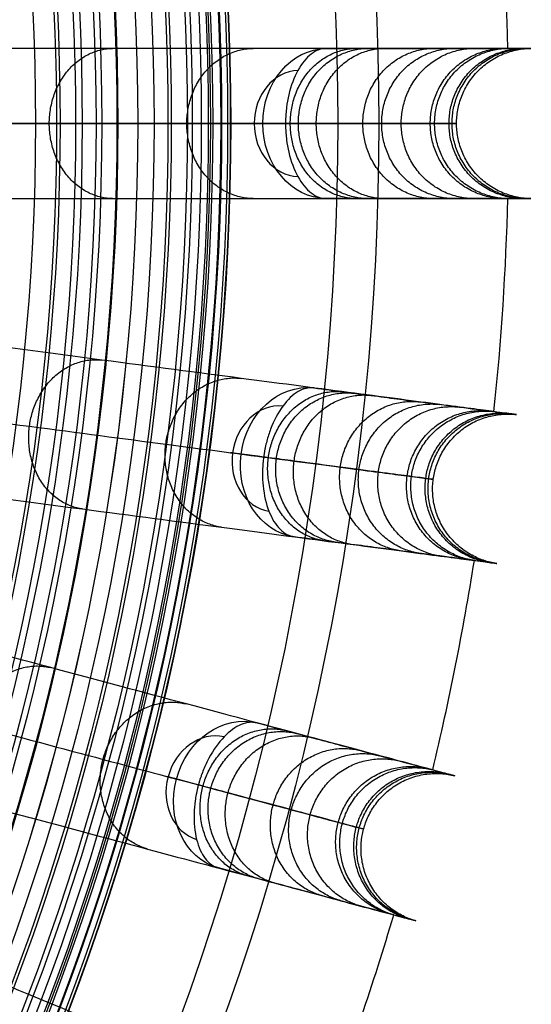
# Model space of a CAD drawing. Header units: millimetres. Extents: x -186 to 186, y -186 to 186.
# Tile 22 of 40: x 152 to 186, y -59 to 7. Entities that reach past the tile are written whole.
import ezdxf

# ---------------------------------------------------------------- set-up
doc = ezdxf.new("R2010")
doc.units = ezdxf.units.MM
doc.layers.add('Ø35', color=7, linetype='Continuous', true_color=0x7d26cd)

msp = doc.modelspace()

# ---------------------------------------------------------------- linework, layer by layer
at = {"layer": 'Ø35'}
msp.add_line((156.191, 0, 300), (159, 0, 300), dxfattribs=at)
for centre, radius in [((0, 0, 280.657), 176.344), ((0, 0, 277.846), 173.606), ((0, 0, 185.176), 166.494), ((0, 0, 178.694), 166.464), ((0, 0, 190.203), 166.286), ((0, 0, 195.126), 165.882), ((0, 0, 169.409), 165.831), ((0, 0, 199.917), 165.294), ((0, 0, 164.04), 165.137), ((0, 0, 250), 165), ((0, 0, 204.548), 164.531), ((0, 0, 157.398), 163.932), ((0, 0, 208.987), 163.606), ((0, 0, 213.207), 162.533), ((0, 0, 150.615), 162.317), ((0, 0, 216.979), 161.393), ((0, 0, 143.777), 160.306), ((0, 0, 220.096), 160.302), ((0, 0, 223.522), 158.919), ((0, 0, 136.901), 157.911), ((0, 0, 226.484), 157.532), ((0, 0, 228.238), 156.606), ((0, 0, 129.993), 155.138), ((0, 0, 231.304), 154.908), ((0, 0, 264.5), 153.5)]:
    msp.add_circle(centre, radius, dxfattribs=at)
at = {"layer": 'Ø35', "extrusion": (0, 0, -1)}
for radius in [159, 156.191]:
    msp.add_circle((0, 0, -300), radius, dxfattribs=at)
at = {"layer": 'Ø35'}
for start, end in [(1.54858, 5.95142), (354.04858, 358.45142), (346.54858, 350.95142), (339.04858, 343.45142)]:
    msp.add_arc((0, 0, 161.636), 185, start, end, dxfattribs=at)
at = {"layer": 'Ø35', "extrusion": (0.516712, -1.189e-15, -0.85616)}
msp.add_arc((0, 272.044, -116.137), 5, 270, 359.29062, dxfattribs=at)
at = {"layer": 'Ø35', "extrusion": (-0.516712, 0, 0.85616)}
for start, end in [(182.21598, 270), (270, 357.78402)]:
    msp.add_arc((0, 272.044, 119.672), 3.536, start, end, dxfattribs=at)
at = {"layer": 'Ø35', "extrusion": (0, -1, 0)}
msp.add_arc((172.904, 240), 5, 123.60538, 211.11398, dxfattribs=at)
at = {"layer": 'Ø35', "extrusion": (0.516712, 1.52646e-30, -0.85616)}
msp.add_arc((0, 272.044, -116.137), 5, 180.70938, 270, dxfattribs=at)
at = {"layer": 'Ø35', "extrusion": (0.512291, -0.067444, -0.85616)}
for start, end in [(270, 359.29062), (180.70938, 270)]:
    msp.add_arc((0, 272.044, -116.137), 5, start, end, dxfattribs=at)
at = {"layer": 'Ø35', "extrusion": (-0.512291, 0.067444, 0.85616)}
for start, end in [(182.21598, 270), (270, 357.78402)]:
    msp.add_arc((0, 272.044, 119.672), 3.536, start, end, dxfattribs=at)
at = {"layer": 'Ø35', "extrusion": (-0.130526, -0.991445, -2.01916e-16)}
msp.add_arc((172.904, 240), 5, 123.60538, 211.11398, dxfattribs=at)
at = {"layer": 'Ø35', "extrusion": (0.499105, -0.133735, -0.85616)}
for start, end in [(270, 359.29062), (180.70938, 270)]:
    msp.add_arc((0, 272.044, -116.137), 5, start, end, dxfattribs=at)
at = {"layer": 'Ø35', "extrusion": (-0.499105, 0.133735, 0.85616)}
for start, end in [(182.21598, 270), (270, 357.78402)]:
    msp.add_arc((0, 272.044, 119.672), 3.536, start, end, dxfattribs=at)
at = {"layer": 'Ø35', "extrusion": (-0.258819, -0.965926, -3.50347e-15)}
msp.add_arc((172.904, 240), 5, 123.60538, 211.11398, dxfattribs=at)
at = {"layer": 'Ø35'}
for points, knots in [([(172.851, 5, 239.968), (173.546, 5, 238.816), (174.205, 5, 237.638), (174.828, 5, 236.445), (175.479, 5, 235.2), (176.094, 5, 233.933), (176.675, 5, 232.653), (177.291, 5, 231.297), (177.871, 5, 229.921), (178.96, 5, 227.149), (179.472, 5, 225.747), (179.952, 5, 224.337), (180.977, 5, 221.326), (181.864, 5, 218.252), (182.625, 5, 215.165), (183.427, 5, 211.905), (184.095, 5, 208.598), (184.636, 5, 205.285), (185.2, 5, 201.827), (185.63, 5, 198.337), (185.929, 5, 194.845), (186.238, 5, 191.239), (186.411, 5, 187.613), (186.448, 5, 183.994), (186.485, 5, 180.289), (186.381, 5, 176.576), (186.135, 5, 172.878), (185.884, 5, 169.122), (185.485, 5, 165.37), (184.934, 5, 161.646), (184.933, 5, 161.643), (184.933, 5, 161.64), (184.932, 5, 161.636), (184.072, 5, 155.827), (182.842, 5, 150.084), (181.291, 5, 144.421), (179.703, 5, 138.621), (177.781, 5, 132.915), (175.584, 5, 127.318), (173.322, 5, 121.559), (170.765, 5, 115.909), (167.975, 5, 110.387), (165.097, 5, 104.693), (161.962, 5, 99.118), (158.629, 5, 93.678), (155.193, 5, 88.071), (151.535, 5, 82.587), (147.709, 5, 77.24), (143.776, 5, 71.742), (139.649, 5, 66.365), (135.381, 4.999, 61.124), (131.009, 4.999, 55.754), (126.469, 4.999, 50.502), (121.808, 4.999, 45.38), (117.055, 4.999, 40.156), (112.157, 4.999, 35.045), (107.155, 4.999, 30.058)], [0, 0, 0, 0, 4.040828, 4.040828, 4.040828, 8.259644, 8.259644, 8.259644, 12.731241, 12.731241, 17.203384, 17.203384, 17.203384, 26.762643, 26.762643, 26.762643, 36.850305, 36.850305, 36.850305, 47.374726, 47.374726, 47.374726, 58.243746, 58.243746, 58.243746, 69.369292, 69.369292, 69.369292, 80.671791, 80.671791, 80.671791, 80.681377, 80.681377, 80.681377, 98.298559, 98.298559, 98.298559, 116.345926, 116.345926, 116.345926, 134.921722, 134.921722, 134.921722, 154.078377, 154.078377, 154.078377, 173.820712, 173.820712, 173.820712, 194.117895, 194.117895, 194.117895, 214.910076, 214.910076, 214.910076, 236.114875, 236.114875, 236.114875, 236.114875]), ([(172.851, 5, 239.968), (172.512, 5, 240.53), (172.17, 4.87, 241.083), (171.845, 4.619, 241.596), (171.519, 4.367, 242.108), (171.217, 3.998, 242.57), (170.96, 3.533, 242.956), (170.702, 3.067, 243.344), (170.494, 2.513, 243.648), (170.351, 1.904, 243.855), (170.289, 1.636, 243.946), (170.239, 1.359, 244.017), (170.186, 0.935, 244.094), (170.172, 0.793, 244.114), (170.155, 0.578, 244.137), (170.151, 0.506, 244.144), (170.144, 0.362, 244.154), (170.141, 0.289, 244.158), (170.139, 0.217, 244.161), (170.137, 0.145, 244.163), (170.137, 0.072, 244.165), (170.137, 0, 244.165)], [0, 0, 0, 0, 1.976488, 1.976488, 1.976488, 3.954613, 3.954613, 3.954613, 5.937868, 5.937868, 5.937868, 6.806556, 6.806556, 7.240695, 7.240695, 7.457739, 7.457739, 7.674783, 7.674783, 7.674783, 7.892081, 7.892081, 7.892081, 7.892081]), ([(75.161, 0, 26.669), (79.771, 0, 31.153), (84.38, 0, 35.638), (88.99, 0, 40.122), (93.419, 0, 44.431), (99.899, 0, 50.992), (108.191, 0, 59.972), (114.33, 0, 66.944), (120.286, 0, 74.077), (125.95, 0, 81.267), (131.144, 0, 88.268), (135.964, 0, 95.191), (140.474, 0, 102.133), (144.662, 0, 109.085), (148.514, 0, 116.04), (152.019, 0, 122.987), (155.166, 0, 129.92), (157.945, 0, 136.83), (160.347, 0, 143.71), (162.362, 0, 150.55), (163.978, 0, 157.313), (165.121, 0, 163.592), (166.037, 0, 170.693), (166.515, 0, 177.75), (166.547, 0, 184.693), (166.321, 0, 190.174), (165.919, 0, 195.092), (165.332, 0, 199.877), (164.572, 0, 204.502), (163.651, 0, 208.936), (162.599, 0, 213.082), (161.483, 0, 216.784), (160.282, 0, 220.228), (159.004, 0, 223.405), (157.743, 0, 226.11), (156.926, 0, 227.659), (156.606, 0, 228.238), (156.04, 0, 229.26), (155.474, 0, 230.282), (154.908, 0, 231.304)], [0, 0, 0, 0, 4.313366, 4.313366, 4.313366, 22.851732, 31.972034, 40.979148, 50.719582, 59.846581, 68.434098, 76.870513, 85.149552, 93.265692, 101.214954, 108.995538, 116.606696, 124.051288, 131.333437, 138.461553, 145.434894, 152.185978, 157.600122, 166.908824, 173.391725, 178.423296, 183.362956, 188.190883, 192.88392, 197.419262, 201.773315, 205.714157, 209.016736, 212.711812, 215.98358, 217.9663, 217.9663, 217.9663, 221.471263, 221.471263, 221.471263, 221.471263]), ([(103.682, 0, 33.54), (108.632, 0, 38.479), (118.209, 0, 48.477), (131.613, 0, 63.99), (143.775, 0, 79.841), (154.533, 0, 95.973), (163.731, 0, 112.333), (171.21, 0, 128.864), (176.817, 0, 145.52), (179.987, 0, 160.329), (181.349, 0, 173.137), (181.649, 0, 183.863), (181.152, 0, 194.327), (179.914, 0, 204.378), (177.997, 0, 213.861), (175.465, 0, 222.618), (172.855, 0, 229.305), (170.509, 0, 234.131), (169.263, 0, 236.356), (168.623, 0, 237.416)], [0, 0, 0, 0, 21.206687, 42.000163, 62.298384, 82.041442, 101.198015, 119.773444, 137.819283, 155.44352, 166.748088, 177.876049, 188.747485, 199.274348, 209.364632, 218.926927, 227.876161, 232.097972, 236.141838, 236.141838, 236.141838, 236.141838]), ([(170.137, 0, 244.165), (170.137, -0.072, 244.165), (170.137, -0.145, 244.163), (170.139, -0.217, 244.161), (170.141, -0.289, 244.158), (170.144, -0.362, 244.154), (170.151, -0.506, 244.144), (170.155, -0.578, 244.137), (170.172, -0.793, 244.114), (170.186, -0.935, 244.094), (170.239, -1.359, 244.017), (170.289, -1.636, 243.946), (170.351, -1.904, 243.855), (170.494, -2.513, 243.648), (170.702, -3.067, 243.344), (170.96, -3.533, 242.956), (171.217, -3.998, 242.57), (171.519, -4.367, 242.108), (171.845, -4.619, 241.596), (172.17, -4.87, 241.083), (172.512, -5, 240.53), (172.851, -5, 239.968)], [0, 0, 0, 0, 0.217298, 0.217298, 0.217298, 0.434342, 0.434342, 0.651386, 0.651386, 1.085525, 1.085525, 1.954213, 1.954213, 1.954213, 3.937468, 3.937468, 3.937468, 5.915593, 5.915593, 5.915593, 7.892081, 7.892081, 7.892081, 7.892081]), ([(107.155, -4.999, 30.058), (112.157, -4.999, 35.045), (117.055, -4.999, 40.156), (121.808, -4.999, 45.38), (126.469, -4.999, 50.502), (131.009, -4.999, 55.754), (135.381, -4.999, 61.124), (139.649, -5, 66.365), (143.776, -5, 71.742), (147.709, -5, 77.24), (151.535, -5, 82.587), (155.193, -5, 88.071), (158.629, -5, 93.678), (161.962, -5, 99.118), (165.097, -5, 104.693), (167.975, -5, 110.387), (170.765, -5, 115.909), (173.322, -5, 121.559), (175.584, -5, 127.318), (177.781, -5, 132.915), (179.703, -5, 138.621), (181.291, -5, 144.421), (182.842, -5, 150.084), (184.072, -5, 155.827), (184.932, -5, 161.636), (184.933, -5, 161.64), (184.933, -5, 161.643), (184.934, -5, 161.646), (185.485, -5, 165.37), (185.884, -5, 169.122), (186.135, -5, 172.878), (186.381, -5, 176.576), (186.485, -5, 180.289), (186.448, -5, 183.994), (186.411, -5, 187.613), (186.238, -5, 191.239), (185.929, -5, 194.845), (185.63, -5, 198.337), (185.2, -5, 201.827), (184.636, -5, 205.285), (184.095, -5, 208.598), (183.427, -5, 211.905), (182.625, -5, 215.165), (181.864, -5, 218.252), (180.977, -5, 221.326), (179.952, -5, 224.337), (179.472, -5, 225.747), (178.96, -5, 227.149), (177.871, -5, 229.921), (177.291, -5, 231.297), (176.675, -5, 232.653), (176.094, -5, 233.933), (175.479, -5, 235.2), (174.828, -5, 236.445), (174.205, -5, 237.638), (173.546, -5, 238.816), (172.851, -5, 239.968)], [0, 0, 0, 0, 21.204799, 21.204799, 21.204799, 41.99698, 41.99698, 41.99698, 62.294163, 62.294163, 62.294163, 82.036498, 82.036498, 82.036498, 101.193153, 101.193153, 101.193153, 119.768949, 119.768949, 119.768949, 137.816316, 137.816316, 137.816316, 155.433498, 155.433498, 155.433498, 155.443084, 155.443084, 155.443084, 166.745582, 166.745582, 166.745582, 177.871129, 177.871129, 177.871129, 188.740149, 188.740149, 188.740149, 199.26457, 199.26457, 199.26457, 209.352232, 209.352232, 209.352232, 218.911491, 218.911491, 218.911491, 223.383634, 223.383634, 227.855231, 227.855231, 227.855231, 232.074047, 232.074047, 232.074047, 236.114875, 236.114875, 236.114875, 236.114875]), ([(172.025, -17.605, 239.968), (172.714, -17.695, 238.816), (173.367, -17.781, 237.638), (173.985, -17.863, 236.445), (174.63, -17.948, 235.2), (175.24, -18.028, 233.933), (175.816, -18.104, 232.653), (176.427, -18.184, 231.297), (177.001, -18.26, 229.921), (178.082, -18.402, 227.149), (178.589, -18.469, 225.747), (179.065, -18.532, 224.337), (180.081, -18.665, 221.326), (180.961, -18.781, 218.252), (181.715, -18.88, 215.165), (182.511, -18.985, 211.905), (183.173, -19.072, 208.598), (183.709, -19.143, 205.285), (184.268, -19.217, 201.827), (184.694, -19.273, 198.337), (184.991, -19.312, 194.845), (185.298, -19.352, 191.239), (185.468, -19.375, 187.613), (185.505, -19.38, 183.994), (185.542, -19.384, 180.289), (185.439, -19.371, 176.576), (185.195, -19.339, 172.878), (184.946, -19.306, 169.122), (184.551, -19.254, 165.37), (184.004, -19.182, 161.646), (184.004, -19.182, 161.643), (184.003, -19.182, 161.64), (184.003, -19.182, 161.636), (183.15, -19.069, 155.827), (181.93, -18.909, 150.084), (180.393, -18.706, 144.421), (178.818, -18.499, 138.621), (176.913, -18.248, 132.915), (174.734, -17.961, 127.318), (172.492, -17.666, 121.559), (169.957, -17.333, 115.909), (167.19, -16.968, 110.387), (164.337, -16.593, 104.693), (161.229, -16.183, 99.118), (157.924, -15.748, 93.678), (154.518, -15.3, 88.071), (150.891, -14.823, 82.587), (147.098, -14.323, 77.24), (143.199, -13.81, 71.742), (139.107, -13.271, 66.365), (134.876, -12.714, 61.124), (130.54, -12.143, 55.754), (126.039, -11.551, 50.502), (121.419, -10.943, 45.38), (116.706, -10.322, 40.156), (111.85, -9.683, 35.045), (106.891, -9.03, 30.058)], [0, 0, 0, 0, 4.040828, 4.040828, 4.040828, 8.259644, 8.259644, 8.259644, 12.731241, 12.731241, 17.203384, 17.203384, 17.203384, 26.762643, 26.762643, 26.762643, 36.850305, 36.850305, 36.850305, 47.374726, 47.374726, 47.374726, 58.243746, 58.243746, 58.243746, 69.369292, 69.369292, 69.369292, 80.671791, 80.671791, 80.671791, 80.681377, 80.681377, 80.681377, 98.298559, 98.298559, 98.298559, 116.345926, 116.345926, 116.345926, 134.921722, 134.921722, 134.921722, 154.078377, 154.078377, 154.078377, 173.820712, 173.820712, 173.820712, 194.117895, 194.117895, 194.117895, 214.910076, 214.910076, 214.910076, 236.114875, 236.114875, 236.114875, 236.114875]), ([(102.795, -13.533, 33.54), (107.703, -14.179, 38.479), (117.198, -15.429, 48.477), (130.487, -17.179, 63.99), (142.545, -18.766, 79.841), (153.211, -20.171, 95.973), (162.33, -21.371, 112.333), (169.745, -22.347, 128.864), (175.304, -23.079, 145.52), (178.448, -23.493, 160.329), (179.797, -23.671, 173.137), (180.095, -23.71, 183.863), (179.602, -23.645, 194.327), (178.375, -23.484, 204.378), (176.474, -23.233, 213.861), (173.964, -22.903, 222.618), (171.376, -22.562, 229.305), (169.05, -22.256, 234.131), (167.815, -22.093, 236.356), (167.181, -22.01, 237.416)], [0, 0, 0, 0, 21.206687, 42.000163, 62.298384, 82.041442, 101.198015, 119.773444, 137.819283, 155.44352, 166.748088, 177.876049, 188.747485, 199.274348, 209.364632, 218.926927, 227.876161, 232.097972, 236.141838, 236.141838, 236.141838, 236.141838]), ([(172.025, -17.605, 239.968), (171.689, -17.56, 240.53), (171.332, -17.644, 241.083), (170.977, -17.851, 241.596), (170.622, -18.058, 242.108), (170.275, -18.385, 242.57), (169.959, -18.812, 242.956), (169.642, -19.241, 243.344), (169.363, -19.762, 243.648), (169.142, -20.348, 243.855), (169.045, -20.605, 243.946), (168.96, -20.873, 244.017), (168.852, -21.286, 244.094), (168.819, -21.426, 244.114), (168.775, -21.637, 244.137), (168.761, -21.708, 244.144), (168.735, -21.85, 244.154), (168.723, -21.921, 244.158), (168.712, -21.992, 244.161), (168.701, -22.064, 244.163), (168.69, -22.135, 244.165), (168.681, -22.207, 244.165)], [0, 0, 0, 0, 1.976488, 1.976488, 1.976488, 3.954613, 3.954613, 3.954613, 5.937868, 5.937868, 5.937868, 6.806556, 6.806556, 7.240695, 7.240695, 7.457739, 7.457739, 7.674783, 7.674783, 7.674783, 7.892081, 7.892081, 7.892081, 7.892081]), ([(105.586, -18.943, 30.058), (110.545, -19.596, 35.045), (115.401, -20.235, 40.156), (120.114, -20.856, 45.38), (124.734, -21.464, 50.502), (129.235, -22.057, 55.754), (133.57, -22.628, 61.124), (137.802, -23.185, 66.365), (141.893, -23.723, 71.742), (145.793, -24.237, 77.24), (149.586, -24.736, 82.587), (153.213, -25.214, 88.071), (156.619, -25.662, 93.678), (159.923, -26.097, 99.118), (163.032, -26.506, 104.693), (165.885, -26.882, 110.387), (168.652, -27.246, 115.909), (171.186, -27.58, 121.559), (173.429, -27.875, 127.318), (175.608, -28.162, 132.915), (177.513, -28.413, 138.621), (179.088, -28.62, 144.421), (180.625, -28.822, 150.084), (181.845, -28.983, 155.827), (182.698, -29.095, 161.636), (182.698, -29.095, 161.64), (182.699, -29.095, 161.643), (182.699, -29.095, 161.646), (183.246, -29.167, 165.37), (183.641, -29.219, 169.122), (183.89, -29.252, 172.878), (184.134, -29.284, 176.576), (184.237, -29.298, 180.289), (184.2, -29.293, 183.994), (184.163, -29.288, 187.613), (183.993, -29.266, 191.239), (183.686, -29.225, 194.845), (183.389, -29.186, 198.337), (182.963, -29.13, 201.827), (182.404, -29.057, 205.285), (181.868, -28.986, 208.598), (181.205, -28.899, 211.905), (180.41, -28.794, 215.165), (179.656, -28.695, 218.252), (178.776, -28.579, 221.326), (177.76, -28.445, 224.337), (177.284, -28.383, 225.747), (176.777, -28.316, 227.149), (175.696, -28.174, 229.921), (175.122, -28.098, 231.297), (174.511, -28.018, 232.653), (173.935, -27.942, 233.933), (173.325, -27.861, 235.2), (172.68, -27.776, 236.445), (172.062, -27.695, 237.638), (171.409, -27.609, 238.816), (170.72, -27.518, 239.968)], [0, 0, 0, 0, 21.204799, 21.204799, 21.204799, 41.99698, 41.99698, 41.99698, 62.294163, 62.294163, 62.294163, 82.036498, 82.036498, 82.036498, 101.193153, 101.193153, 101.193153, 119.768949, 119.768949, 119.768949, 137.816316, 137.816316, 137.816316, 155.433498, 155.433498, 155.433498, 155.443084, 155.443084, 155.443084, 166.745582, 166.745582, 166.745582, 177.871129, 177.871129, 177.871129, 188.740149, 188.740149, 188.740149, 199.26457, 199.26457, 199.26457, 209.352232, 209.352232, 209.352232, 218.911491, 218.911491, 218.911491, 223.383634, 223.383634, 227.855231, 227.855231, 227.855231, 232.074047, 232.074047, 232.074047, 236.114875, 236.114875, 236.114875, 236.114875]), ([(168.681, -22.207, 244.165), (168.672, -22.279, 244.165), (168.663, -22.351, 244.163), (168.655, -22.423, 244.161), (168.648, -22.495, 244.158), (168.641, -22.567, 244.154), (168.629, -22.711, 244.144), (168.624, -22.782, 244.137), (168.612, -22.998, 244.114), (168.608, -23.141, 244.094), (168.605, -23.568, 244.017), (168.618, -23.849, 243.946), (168.645, -24.123, 243.855), (168.707, -24.745, 243.648), (168.841, -25.322, 243.344), (169.036, -25.817, 242.956), (169.231, -26.312, 242.57), (169.482, -26.717, 242.108), (169.772, -27.009, 241.596), (170.061, -27.301, 241.083), (170.383, -27.474, 240.53), (170.72, -27.518, 239.968)], [0, 0, 0, 0, 0.217298, 0.217298, 0.217298, 0.434342, 0.434342, 0.651386, 0.651386, 1.085525, 1.085525, 1.954213, 1.954213, 1.954213, 3.937468, 3.937468, 3.937468, 5.915593, 5.915593, 5.915593, 7.892081, 7.892081, 7.892081, 7.892081]), ([(168.255, -39.908, 239.968), (168.926, -40.088, 238.816), (169.563, -40.258, 237.638), (170.165, -40.42, 236.445), (170.793, -40.588, 235.2), (171.388, -40.747, 233.933), (171.949, -40.898, 232.653), (172.544, -41.057, 231.297), (173.104, -41.207, 229.921), (174.156, -41.489, 227.149), (174.651, -41.622, 225.747), (175.114, -41.746, 224.337), (176.104, -42.011, 221.326), (176.961, -42.241, 218.252), (177.696, -42.438, 215.165), (178.471, -42.645, 211.905), (179.116, -42.818, 208.598), (179.639, -42.958, 205.285), (180.184, -43.104, 201.827), (180.598, -43.215, 198.337), (180.888, -43.293, 194.845), (181.186, -43.373, 191.239), (181.353, -43.417, 187.613), (181.388, -43.427, 183.994), (181.425, -43.437, 180.289), (181.325, -43.41, 176.576), (181.086, -43.346, 172.878), (180.844, -43.281, 169.122), (180.459, -43.178, 165.37), (179.926, -43.035, 161.646), (179.926, -43.035, 161.643), (179.925, -43.035, 161.64), (179.925, -43.035, 161.636), (179.094, -42.812, 155.827), (177.906, -42.494, 150.084), (176.408, -42.092, 144.421), (174.874, -41.681, 138.621), (173.017, -41.184, 132.915), (170.895, -40.615, 127.318), (168.71, -40.03, 121.559), (166.241, -39.368, 115.909), (163.545, -38.646, 110.387), (160.765, -37.901, 104.693), (157.737, -37.09, 99.118), (154.517, -36.227, 93.678), (151.199, -35.338, 88.071), (147.665, -34.391, 82.587), (143.97, -33.401, 77.24), (140.171, -32.383, 71.742), (136.185, -31.315, 66.365), (132.062, -30.21, 61.124), (127.839, -29.078, 55.754), (123.453, -27.903, 50.502), (118.952, -26.697, 45.38), (114.361, -25.467, 40.156), (109.629, -24.199, 35.045), (104.798, -22.905, 30.058)], [0, 0, 0, 0, 4.040828, 4.040828, 4.040828, 8.259644, 8.259644, 8.259644, 12.731241, 12.731241, 17.203384, 17.203384, 17.203384, 26.762643, 26.762643, 26.762643, 36.850305, 36.850305, 36.850305, 47.374726, 47.374726, 47.374726, 58.243746, 58.243746, 58.243746, 69.369292, 69.369292, 69.369292, 80.671791, 80.671791, 80.671791, 80.681377, 80.681377, 80.681377, 98.298559, 98.298559, 98.298559, 116.345926, 116.345926, 116.345926, 134.921722, 134.921722, 134.921722, 154.078377, 154.078377, 154.078377, 173.820712, 173.820712, 173.820712, 194.117895, 194.117895, 194.117895, 214.910076, 214.910076, 214.910076, 236.114875, 236.114875, 236.114875, 236.114875]), ([(100.149, -26.835, 33.54), (104.93, -28.116, 38.479), (114.181, -30.595, 48.477), (127.128, -34.064, 63.99), (138.876, -37.212, 79.841), (149.268, -39.996, 95.973), (158.152, -42.377, 112.333), (165.376, -44.312, 128.864), (170.792, -45.764, 145.52), (173.854, -46.584, 160.329), (175.169, -46.937, 173.137), (175.46, -47.014, 183.863), (174.979, -46.886, 194.327), (173.784, -46.565, 204.378), (171.932, -46.069, 213.861), (169.486, -45.414, 222.618), (166.965, -44.738, 229.305), (164.699, -44.131, 234.131), (163.496, -43.809, 236.356), (162.877, -43.643, 237.416)], [0, 0, 0, 0, 21.206687, 42.000163, 62.298384, 82.041442, 101.198015, 119.773444, 137.819283, 155.44352, 166.748088, 177.876049, 188.747485, 199.274348, 209.364632, 218.926927, 227.876161, 232.097972, 236.141838, 236.141838, 236.141838, 236.141838]), ([(102.21, -32.563, 30.058), (107.041, -33.857, 35.045), (111.773, -35.125, 40.156), (116.364, -36.355, 45.38), (120.865, -37.562, 50.502), (125.251, -38.737, 55.754), (129.474, -39.868, 61.124), (133.597, -40.973, 66.365), (137.583, -42.041, 71.742), (141.382, -43.059, 77.24), (145.077, -44.049, 82.587), (148.611, -44.996, 88.071), (151.929, -45.885, 93.678), (155.149, -46.748, 99.118), (158.177, -47.559, 104.693), (160.957, -48.304, 110.387), (163.653, -49.027, 115.909), (166.122, -49.688, 121.559), (168.307, -50.274, 127.318), (170.43, -50.842, 132.915), (172.286, -51.34, 138.621), (173.82, -51.751, 144.421), (175.318, -52.152, 150.084), (176.506, -52.471, 155.827), (177.337, -52.693, 161.636), (177.337, -52.693, 161.64), (177.338, -52.693, 161.643), (177.338, -52.694, 161.646), (177.871, -52.836, 165.37), (178.256, -52.939, 169.122), (178.498, -53.004, 172.878), (178.737, -53.068, 176.576), (178.837, -53.095, 180.289), (178.8, -53.085, 183.994), (178.765, -53.076, 187.613), (178.599, -53.031, 191.239), (178.3, -52.951, 194.845), (178.01, -52.874, 198.337), (177.596, -52.763, 201.827), (177.051, -52.616, 205.285), (176.528, -52.477, 208.598), (175.883, -52.304, 211.905), (175.108, -52.096, 215.165), (174.373, -51.899, 218.252), (173.516, -51.669, 221.326), (172.526, -51.404, 224.337), (172.063, -51.28, 225.747), (171.568, -51.148, 227.149), (170.516, -50.866, 229.921), (169.956, -50.715, 231.297), (169.361, -50.556, 232.653), (168.8, -50.406, 233.933), (168.205, -50.246, 235.2), (167.577, -50.078, 236.445), (166.975, -49.917, 237.638), (166.338, -49.746, 238.816), (165.667, -49.566, 239.968)], [0, 0, 0, 0, 21.204799, 21.204799, 21.204799, 41.99698, 41.99698, 41.99698, 62.294163, 62.294163, 62.294163, 82.036498, 82.036498, 82.036498, 101.193153, 101.193153, 101.193153, 119.768949, 119.768949, 119.768949, 137.816316, 137.816316, 137.816316, 155.433498, 155.433498, 155.433498, 155.443084, 155.443084, 155.443084, 166.745582, 166.745582, 166.745582, 177.871129, 177.871129, 177.871129, 188.740149, 188.740149, 188.740149, 199.26457, 199.26457, 199.26457, 209.352232, 209.352232, 209.352232, 218.911491, 218.911491, 218.911491, 223.383634, 223.383634, 227.855231, 227.855231, 227.855231, 232.074047, 232.074047, 232.074047, 236.114875, 236.114875, 236.114875, 236.114875]), ([(161.607, -61.528, 239.968), (162.249, -61.794, 238.816), (162.857, -62.046, 237.638), (163.433, -62.285, 236.445), (164.034, -62.534, 235.2), (164.603, -62.769, 233.933), (165.14, -62.992, 232.653), (165.709, -63.227, 231.297), (166.244, -63.449, 229.921), (167.251, -63.866, 227.149), (167.724, -64.062, 225.747), (168.167, -64.246, 224.337), (169.114, -64.638, 221.326), (169.934, -64.977, 218.252), (170.636, -65.268, 215.165), (171.378, -65.576, 211.905), (171.995, -65.831, 208.598), (172.495, -66.038, 205.285), (173.016, -66.254, 201.827), (173.413, -66.418, 198.337), (173.689, -66.533, 194.845), (173.975, -66.651, 191.239), (174.134, -66.717, 187.613), (174.168, -66.731, 183.994), (174.203, -66.746, 180.289), (174.107, -66.706, 176.576), (173.879, -66.612, 172.878), (173.648, -66.516, 169.122), (173.279, -66.363, 165.37), (172.77, -66.152, 161.646), (172.769, -66.152, 161.643), (172.769, -66.152, 161.64), (172.769, -66.152, 161.636), (171.974, -65.822, 155.827), (170.837, -65.352, 150.084), (169.405, -64.758, 144.421), (167.937, -64.15, 138.621), (166.162, -63.415, 132.915), (164.131, -62.574, 127.318), (162.042, -61.708, 121.559), (159.68, -60.73, 115.909), (157.102, -59.662, 110.387), (154.443, -58.561, 104.693), (151.546, -57.361, 99.118), (148.467, -56.086, 93.678), (145.293, -54.771, 88.071), (141.913, -53.371, 82.587), (138.379, -51.907, 77.24), (134.745, -50.402, 71.742), (130.932, -48.823, 66.365), (126.989, -47.189, 61.124), (122.949, -45.516, 55.754), (118.755, -43.779, 50.502), (114.449, -41.995, 45.38), (110.058, -40.176, 40.156), (105.532, -38.302, 35.045), (100.912, -36.388, 30.058)], [0, 0, 0, 0, 4.040828, 4.040828, 4.040828, 8.259644, 8.259644, 8.259644, 12.731241, 12.731241, 17.203384, 17.203384, 17.203384, 26.762643, 26.762643, 26.762643, 36.850305, 36.850305, 36.850305, 47.374726, 47.374726, 47.374726, 58.243746, 58.243746, 58.243746, 69.369292, 69.369292, 69.369292, 80.671791, 80.671791, 80.671791, 80.681377, 80.681377, 80.681377, 98.298559, 98.298559, 98.298559, 116.345926, 116.345926, 116.345926, 134.921722, 134.921722, 134.921722, 154.078377, 154.078377, 154.078377, 173.820712, 173.820712, 173.820712, 194.117895, 194.117895, 194.117895, 214.910076, 214.910076, 214.910076, 236.114875, 236.114875, 236.114875, 236.114875]), ([(95.789, -39.677, 33.54), (100.363, -41.572, 38.479), (109.211, -45.237, 48.477), (121.594, -50.366, 63.99), (132.83, -55.02, 79.841), (142.77, -59.137, 95.973), (151.267, -62.657, 112.333), (158.177, -65.519, 128.864), (163.357, -67.665, 145.52), (166.287, -68.878, 160.329), (167.544, -69.399, 173.137), (167.822, -69.514, 183.863), (167.363, -69.324, 194.327), (166.219, -68.85, 204.378), (164.448, -68.117, 213.861), (162.109, -67.148, 222.618), (159.697, -66.149, 229.305), (157.53, -65.251, 234.131), (156.379, -64.774, 236.356), (155.788, -64.529, 237.416)], [0, 0, 0, 0, 21.206687, 42.000163, 62.298384, 82.041442, 101.198015, 119.773444, 137.819283, 155.44352, 166.748088, 177.876049, 188.747485, 199.274348, 209.364632, 218.926927, 227.876161, 232.097972, 236.141838, 236.141838, 236.141838, 236.141838]), ([(168.255, -39.908, 239.968), (167.928, -39.82, 240.53), (167.564, -39.857, 241.083), (167.184, -40.015, 241.596), (166.805, -40.174, 242.108), (166.418, -40.453, 242.57), (166.049, -40.835, 242.956), (165.679, -41.219, 243.344), (165.335, -41.7, 243.648), (165.039, -42.251, 243.855), (164.91, -42.494, 243.946), (164.79, -42.748, 244.017), (164.629, -43.144, 244.094), (164.578, -43.278, 244.114), (164.507, -43.481, 244.137), (164.484, -43.55, 244.144), (164.44, -43.687, 244.154), (164.419, -43.756, 244.158), (164.398, -43.825, 244.161), (164.378, -43.895, 244.163), (164.358, -43.965, 244.165), (164.339, -44.035, 244.165)], [0, 0, 0, 0, 1.976488, 1.976488, 1.976488, 3.954613, 3.954613, 3.954613, 5.937868, 5.937868, 5.937868, 6.806556, 6.806556, 7.240695, 7.240695, 7.457739, 7.457739, 7.674783, 7.674783, 7.674783, 7.892081, 7.892081, 7.892081, 7.892081]), ([(164.339, -44.035, 244.165), (164.321, -44.105, 244.165), (164.303, -44.175, 244.163), (164.286, -44.245, 244.161), (164.269, -44.315, 244.158), (164.253, -44.386, 244.154), (164.222, -44.527, 244.144), (164.208, -44.597, 244.137), (164.168, -44.809, 244.114), (164.145, -44.951, 244.094), (164.087, -45.374, 244.017), (164.063, -45.654, 243.946), (164.054, -45.929, 243.855), (164.034, -46.554, 243.648), (164.092, -47.143, 243.344), (164.22, -47.66, 242.956), (164.349, -48.176, 242.57), (164.545, -48.611, 242.108), (164.794, -48.938, 241.596), (165.043, -49.265, 241.083), (165.34, -49.479, 240.53), (165.667, -49.566, 239.968)], [0, 0, 0, 0, 0.217298, 0.217298, 0.217298, 0.434342, 0.434342, 0.651386, 0.651386, 1.085525, 1.085525, 1.954213, 1.954213, 1.954213, 3.937468, 3.937468, 3.937468, 5.915593, 5.915593, 5.915593, 7.892081, 7.892081, 7.892081, 7.892081]), ([(97.085, -45.625, 30.058), (101.706, -47.539, 35.045), (106.232, -49.414, 40.156), (110.623, -51.233, 45.38), (114.929, -53.016, 50.502), (119.123, -54.754, 55.754), (123.163, -56.427, 61.124), (127.106, -58.06, 66.365), (130.919, -59.64, 71.742), (134.552, -61.145, 77.24), (138.087, -62.609, 82.587), (141.467, -64.009, 88.071), (144.64, -65.323, 93.678), (147.72, -66.599, 99.118), (150.616, -67.799, 104.693), (153.275, -68.9, 110.387), (155.853, -69.968, 115.909), (158.215, -70.946, 121.559), (160.305, -71.812, 127.318), (162.335, -72.653, 132.915), (164.111, -73.388, 138.621), (165.578, -73.996, 144.421), (167.011, -74.59, 150.084), (168.147, -75.06, 155.827), (168.942, -75.39, 161.636), (168.942, -75.39, 161.64), (168.943, -75.39, 161.643), (168.943, -75.39, 161.646), (169.453, -75.601, 165.37), (169.821, -75.754, 169.122), (170.053, -75.85, 172.878), (170.281, -75.944, 176.576), (170.377, -75.984, 180.289), (170.342, -75.969, 183.994), (170.308, -75.955, 187.613), (170.149, -75.889, 191.239), (169.863, -75.771, 194.845), (169.586, -75.656, 198.337), (169.189, -75.492, 201.827), (168.668, -75.276, 205.285), (168.169, -75.069, 208.598), (167.551, -74.814, 211.905), (166.81, -74.506, 215.165), (166.108, -74.215, 218.252), (165.287, -73.876, 221.326), (164.341, -73.484, 224.337), (163.897, -73.3, 225.747), (163.424, -73.104, 227.149), (162.418, -72.687, 229.921), (161.882, -72.465, 231.297), (161.313, -72.23, 232.653), (160.777, -72.007, 233.933), (160.208, -71.772, 235.2), (159.607, -71.523, 236.445), (159.031, -71.284, 237.638), (158.422, -71.032, 238.816), (157.78, -70.766, 239.968)], [0, 0, 0, 0, 21.204799, 21.204799, 21.204799, 41.99698, 41.99698, 41.99698, 62.294163, 62.294163, 62.294163, 82.036498, 82.036498, 82.036498, 101.193153, 101.193153, 101.193153, 119.768949, 119.768949, 119.768949, 137.816316, 137.816316, 137.816316, 155.433498, 155.433498, 155.433498, 155.443084, 155.443084, 155.443084, 166.745582, 166.745582, 166.745582, 177.871129, 177.871129, 177.871129, 188.740149, 188.740149, 188.740149, 199.26457, 199.26457, 199.26457, 209.352232, 209.352232, 209.352232, 218.911491, 218.911491, 218.911491, 223.383634, 223.383634, 227.855231, 227.855231, 227.855231, 232.074047, 232.074047, 232.074047, 236.114875, 236.114875, 236.114875, 236.114875]), ([(152.193, -82.096, 239.968), (152.795, -82.443, 238.816), (153.365, -82.772, 237.638), (153.905, -83.084, 236.445), (154.469, -83.41, 235.2), (155.002, -83.717, 233.933), (155.505, -84.008, 232.653), (156.038, -84.316, 231.297), (156.54, -84.606, 229.921), (157.484, -85.15, 227.149), (157.927, -85.406, 225.747), (158.343, -85.646, 224.337), (159.23, -86.159, 221.326), (159.999, -86.602, 218.252), (160.657, -86.983, 215.165), (161.352, -87.384, 211.905), (161.931, -87.718, 208.598), (162.399, -87.988, 205.285), (162.888, -88.27, 201.827), (163.26, -88.485, 198.337), (163.519, -88.635, 194.845), (163.787, -88.789, 191.239), (163.936, -88.876, 187.613), (163.968, -88.894, 183.994), (164.001, -88.913, 180.289), (163.911, -88.861, 176.576), (163.697, -88.738, 172.878), (163.48, -88.612, 169.122), (163.134, -88.413, 165.37), (162.657, -88.137, 161.646), (162.657, -88.137, 161.643), (162.656, -88.137, 161.64), (162.656, -88.136, 161.636), (161.911, -87.706, 155.827), (160.846, -87.091, 150.084), (159.503, -86.316, 144.421), (158.127, -85.522, 138.621), (156.463, -84.561, 132.915), (154.56, -83.462, 127.318), (152.601, -82.331, 121.559), (150.387, -81.053, 115.909), (147.97, -79.658, 110.387), (145.478, -78.219, 104.693), (142.763, -76.651, 99.118), (139.876, -74.985, 93.678), (136.901, -73.267, 88.071), (133.733, -71.438, 82.587), (130.42, -69.525, 77.24), (127.013, -67.558, 71.742), (123.44, -65.495, 66.365), (119.743, -63.361, 61.124), (115.957, -61.175, 55.754), (112.025, -58.905, 50.502), (107.989, -56.575, 45.38), (103.872, -54.198, 40.156), (99.63, -51.749, 35.045), (95.299, -49.248, 30.058)], [0, 0, 0, 0, 4.040828, 4.040828, 4.040828, 8.259644, 8.259644, 8.259644, 12.731241, 12.731241, 17.203384, 17.203384, 17.203384, 26.762643, 26.762643, 26.762643, 36.850305, 36.850305, 36.850305, 47.374726, 47.374726, 47.374726, 58.243746, 58.243746, 58.243746, 69.369292, 69.369292, 69.369292, 80.671791, 80.671791, 80.671791, 80.681377, 80.681377, 80.681377, 98.298559, 98.298559, 98.298559, 116.345926, 116.345926, 116.345926, 134.921722, 134.921722, 134.921722, 154.078377, 154.078377, 154.078377, 173.820712, 173.820712, 173.820712, 194.117895, 194.117895, 194.117895, 214.910076, 214.910076, 214.910076, 236.114875, 236.114875, 236.114875, 236.114875]), ([(89.791, -51.841, 33.54), (94.078, -54.316, 38.479), (102.372, -59.104, 48.477), (113.98, -65.806, 63.99), (124.512, -71.887, 79.841), (133.83, -77.267, 95.973), (141.795, -81.865, 112.333), (148.272, -85.605, 128.864), (153.128, -88.408, 145.52), (155.874, -89.994, 160.329), (157.053, -90.674, 173.137), (157.313, -90.825, 183.863), (156.882, -90.576, 194.327), (155.81, -89.957, 204.378), (154.15, -88.999, 213.861), (151.957, -87.733, 222.618), (149.696, -86.427, 229.305), (147.665, -85.254, 234.131), (146.586, -84.632, 236.356), (146.032, -84.312, 237.416)], [0, 0, 0, 0, 21.206687, 42.000163, 62.298384, 82.041442, 101.198015, 119.773444, 137.819283, 155.44352, 166.748088, 177.876049, 188.747485, 199.274348, 209.364632, 218.926927, 227.876161, 232.097972, 236.141838, 236.141838, 236.141838, 236.141838]), ([(90.299, -57.907, 30.058), (94.631, -60.408, 35.045), (98.873, -62.857, 40.156), (102.989, -65.234, 45.38), (107.025, -67.564, 50.502), (110.957, -69.834, 55.754), (114.744, -72.02, 61.124), (118.44, -74.154, 66.365), (122.014, -76.218, 71.742), (125.42, -78.184, 77.24), (128.733, -80.097, 82.587), (131.902, -81.926, 88.071), (134.877, -83.644, 93.678), (137.763, -85.311, 99.118), (140.478, -86.878, 104.693), (142.971, -88.317, 110.387), (145.387, -89.712, 115.909), (147.601, -90.991, 121.559), (149.56, -92.122, 127.318), (151.463, -93.22, 132.915), (153.128, -94.181, 138.621), (154.503, -94.975, 144.421), (155.846, -95.751, 150.084), (156.912, -96.366, 155.827), (157.656, -96.796, 161.636), (157.657, -96.796, 161.64), (157.657, -96.796, 161.643), (157.658, -96.797, 161.646), (158.135, -97.072, 165.37), (158.48, -97.272, 169.122), (158.698, -97.397, 172.878), (158.911, -97.52, 176.576), (159.001, -97.572, 180.289), (158.969, -97.553, 183.994), (158.937, -97.535, 187.613), (158.787, -97.449, 191.239), (158.52, -97.294, 194.845), (158.26, -97.145, 198.337), (157.888, -96.93, 201.827), (157.4, -96.648, 205.285), (156.931, -96.377, 208.598), (156.353, -96.043, 211.905), (155.658, -95.642, 215.165), (154.999, -95.262, 218.252), (154.23, -94.818, 221.326), (153.343, -94.306, 224.337), (152.928, -94.066, 225.747), (152.484, -93.81, 227.149), (151.541, -93.265, 229.921), (151.039, -92.975, 231.297), (150.505, -92.667, 232.653), (150.002, -92.377, 233.933), (149.469, -92.069, 235.2), (148.906, -91.744, 236.445), (148.366, -91.432, 237.638), (147.795, -91.103, 238.816), (147.194, -90.755, 239.968)], [0, 0, 0, 0, 21.204799, 21.204799, 21.204799, 41.99698, 41.99698, 41.99698, 62.294163, 62.294163, 62.294163, 82.036498, 82.036498, 82.036498, 101.193153, 101.193153, 101.193153, 119.768949, 119.768949, 119.768949, 137.816316, 137.816316, 137.816316, 155.433498, 155.433498, 155.433498, 155.443084, 155.443084, 155.443084, 166.745582, 166.745582, 166.745582, 177.871129, 177.871129, 177.871129, 188.740149, 188.740149, 188.740149, 199.26457, 199.26457, 199.26457, 209.352232, 209.352232, 209.352232, 218.911491, 218.911491, 218.911491, 223.383634, 223.383634, 227.855231, 227.855231, 227.855231, 232.074047, 232.074047, 232.074047, 236.114875, 236.114875, 236.114875, 236.114875])]:
    msp.add_open_spline(points, degree=3, knots=knots, dxfattribs=at)
for points, weights, degree, knots in [([(158.629, -5, 93.678), (154.422, -4.933, 96.254), (154.422, 0, 96.254), (154.422, 4.933, 96.254), (158.629, 5, 93.678)], [0.994503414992, 0.709881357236, 1, 0.709881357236, 0.994503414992], 2, [7.928382, 7.928382, 7.928382, 15.707963, 15.707963, 23.487544, 23.487544, 23.487544]), ([(167.975, -5, 110.387), (163.571, -4.934, 112.613), (163.571, 0, 112.613), (163.571, 4.934, 112.613), (167.975, 5, 110.387)], [0.994566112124, 0.709849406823, 1, 0.709849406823, 0.994566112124], 2, [7.927526, 7.927526, 7.927526, 15.707963, 15.707963, 23.488401, 23.488401, 23.488401]), ([(174.828, -5, 236.445), (170.453, -4.937, 234.157), (170.453, 0, 234.157), (170.453, 4.937, 234.157), (174.828, 5, 236.445)], [0.994812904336, 0.709723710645, 1, 0.709723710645, 0.994812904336], 2, [7.924155, 7.924155, 7.924155, 15.707963, 15.707963, 23.491771, 23.491771, 23.491771]), ([(175.584, -5, 127.318), (170.991, -4.934, 129.122), (170.991, 0, 129.122), (170.991, 4.934, 129.122), (175.584, 5, 127.318)], [0.994578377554, 0.7098431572, 1, 0.7098431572, 0.994578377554], 2, [7.927358, 7.927358, 7.927358, 15.707963, 15.707963, 23.488569, 23.488569, 23.488569]), ([(176.675, -5, 232.653), (172.181, -4.936, 230.612), (172.181, 0, 230.612), (172.181, 4.936, 230.612), (176.675, 5, 232.653)], [0.99473984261, 0.709760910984, 1, 0.709760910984, 0.99473984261], 2, [7.925153, 7.925153, 7.925153, 15.707963, 15.707963, 23.490774, 23.490774, 23.490774]), ([(179.952, -5, 224.337), (175.281, -4.935, 222.746), (175.281, 0, 222.746), (175.281, 4.935, 222.746), (179.952, 5, 224.337)], [0.994618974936, 0.709822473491, 1, 0.709822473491, 0.994618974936], 2, [7.926803, 7.926803, 7.926803, 15.707963, 15.707963, 23.489123, 23.489123, 23.489123]), ([(181.291, -5, 144.421), (176.533, -4.934, 145.724), (176.533, 0, 145.724), (176.533, 4.934, 145.724), (181.291, 5, 144.421)], [0.994559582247, 0.709852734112, 1, 0.709852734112, 0.994559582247], 2, [7.927615, 7.927615, 7.927615, 15.707963, 15.707963, 23.488312, 23.488312, 23.488312]), ([(182.625, -5, 215.165), (177.834, -4.934, 213.985), (177.834, 0, 213.985), (177.834, 4.934, 213.985), (182.625, 5, 215.165)], [0.994562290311, 0.709851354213, 1, 0.709851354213, 0.994562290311], 2, [7.927578, 7.927578, 7.927578, 15.707963, 15.707963, 23.488349, 23.488349, 23.488349]), ([(184.636, -5, 205.285), (179.767, -4.934, 204.49), (179.767, 0, 204.49), (179.767, 4.934, 204.49), (184.636, 5, 205.285)], [0.994533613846, 0.709865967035, 1, 0.709865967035, 0.994533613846], 2, [7.92797, 7.92797, 7.92797, 15.707963, 15.707963, 23.487957, 23.487957, 23.487957]), ([(184.934, -5, 161.646), (180.054, -4.933, 162.369), (180.054, 0, 162.369), (180.054, 4.933, 162.369), (184.934, 5, 161.646)], [0.994519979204, 0.709872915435, 1, 0.709872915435, 0.994519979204], 2, [7.928156, 7.928156, 7.928156, 15.707963, 15.707963, 23.487771, 23.487771, 23.487771]), ([(185.929, -5, 194.845), (181.014, -4.933, 194.424), (181.014, 0, 194.424), (181.014, 4.933, 194.424), (185.929, 5, 194.845)], [0.994520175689, 0.709872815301, 1, 0.709872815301, 0.994520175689], 2, [7.928153, 7.928153, 7.928153, 15.707963, 15.707963, 23.487773, 23.487773, 23.487773]), ([(186.135, -5, 172.878), (181.213, -4.933, 173.207), (181.213, 0, 173.207), (181.213, 4.933, 173.207), (186.135, 5, 172.878)], [0.994518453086, 0.709873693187, 1, 0.709873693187, 0.994518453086], 2, [7.928177, 7.928177, 7.928177, 15.707963, 15.707963, 23.48775, 23.48775, 23.48775]), ([(186.448, -5, 183.994), (181.515, -4.933, 183.944), (181.515, 0, 183.944), (181.515, 4.933, 183.944), (186.448, 5, 183.994)], [0.994515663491, 0.709875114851, 1, 0.709875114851, 0.994515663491], 2, [7.928215, 7.928215, 7.928215, 15.707963, 15.707963, 23.487712, 23.487712, 23.487712]), ([(154.908, 0, 231.304), (153.828, 0, 231.749), (152.748, 0, 232.194), (151.667, 0, 232.639), (139.967, 0, 237.46), (132.186, 0, 247.439), (130.364, 0, 259.962), (130.277, 0, 260.566), (130.161, 0, 261.838), (130.178, 0, 263.844), (130.404, 0, 266.027), (130.861, 0, 268.381), (131.571, 0, 270.894), (132.547, 0, 273.549), (133.8, 0, 276.321), (135.33, 0, 279.185), (137.136, 0, 282.113), (138.952, 0, 284.712), (140.896, 0, 287.232), (146.426, 0, 294.974)], [1, 1, 1, 1, 0.912614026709, 0.912614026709, 1, 1, 1, 1, 1, 1, 1, 1, 1, 1, 1, 1, 1, 1], 3, [221.471263, 221.471263, 221.471263, 221.471263, 224.976226, 224.976226, 224.976226, 245.816347, 245.816347, 245.816347, 247.646611, 249.642546, 251.82911, 254.221498, 256.830581, 259.657989, 262.701394, 265.951342, 269.395215, 273.015526, 293.35613, 293.35613, 293.35613, 293.35613]), ([(165, 0, 250), (158.556, 0, 251.172), (153.833, 0, 256.167), (153.191, 0, 272.222), (161.347, 0, 276.796), (173.606, 0, 277.846), (175.162, 0, 277.98), (176.252, 0, 279.098), (176.344, 0, 280.657), (176.978, 0, 291.33), (169.937, 0, 298.958), (159, 0, 300)], [1, 0.804737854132, 0.707106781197, 0.707106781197, 0.7909476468, 0.958629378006, 0.802951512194, 0.802951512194, 0.958629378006, 0.812466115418, 0.828779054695, 1.00756819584], 3, [236.091934, 236.091934, 236.091934, 236.091934, 253.763393, 253.763393, 270.139333, 270.139333, 270.139333, 274.417309, 274.417309, 274.417309, 285.123372, 285.123372, 285.123372, 285.123372]), ([(156.619, -25.662, 93.678), (152.457, -25.047, 96.254), (153.101, -20.156, 96.254), (153.745, -15.265, 96.254), (157.924, -15.748, 93.678)], [0.994503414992, 0.709881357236, 1, 0.709881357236, 0.994503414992], 2, [7.928382, 7.928382, 7.928382, 15.707963, 15.707963, 23.487544, 23.487544, 23.487544]), ([(165.885, -26.882, 110.387), (161.528, -26.242, 112.613), (162.172, -21.35, 112.613), (162.816, -16.459, 112.613), (167.19, -16.968, 110.387)], [0.994566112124, 0.709849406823, 1, 0.709849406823, 0.994566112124], 2, [7.927526, 7.927526, 7.927526, 15.707963, 15.707963, 23.488401, 23.488401, 23.488401]), ([(172.68, -27.776, 236.445), (168.351, -27.143, 234.157), (168.995, -22.249, 234.157), (169.64, -17.354, 234.157), (173.985, -17.863, 236.445)], [0.994812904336, 0.709723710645, 1, 0.709723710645, 0.994812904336], 2, [7.924155, 7.924155, 7.924155, 15.707963, 15.707963, 23.491771, 23.491771, 23.491771]), ([(173.429, -27.875, 127.318), (168.884, -27.211, 129.122), (169.528, -22.319, 129.122), (170.172, -17.427, 129.122), (174.734, -17.961, 127.318)], [0.994578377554, 0.7098431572, 1, 0.7098431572, 0.994578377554], 2, [7.927358, 7.927358, 7.927358, 15.707963, 15.707963, 23.488569, 23.488569, 23.488569]), ([(174.511, -28.018, 232.653), (170.064, -27.368, 230.612), (170.708, -22.474, 230.612), (171.353, -17.58, 230.612), (175.816, -18.104, 232.653)], [0.99473984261, 0.709760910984, 1, 0.709760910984, 0.99473984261], 2, [7.925153, 7.925153, 7.925153, 15.707963, 15.707963, 23.490774, 23.490774, 23.490774]), ([(177.76, -28.445, 224.337), (173.137, -27.771, 222.746), (173.781, -22.879, 222.746), (174.426, -17.986, 222.746), (179.065, -18.532, 224.337)], [0.994618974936, 0.709822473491, 1, 0.709822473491, 0.994618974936], 2, [7.926803, 7.926803, 7.926803, 15.707963, 15.707963, 23.489123, 23.489123, 23.489123]), ([(179.088, -28.62, 144.421), (174.379, -27.934, 145.724), (175.023, -23.042, 145.724), (175.667, -18.15, 145.724), (180.393, -18.706, 144.421)], [0.994559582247, 0.709852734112, 1, 0.709852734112, 0.994559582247], 2, [7.927615, 7.927615, 7.927615, 15.707963, 15.707963, 23.488312, 23.488312, 23.488312]), ([(180.41, -28.794, 215.165), (175.669, -28.104, 213.985), (176.313, -23.212, 213.985), (176.957, -18.32, 213.985), (181.715, -18.88, 215.165)], [0.994562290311, 0.709851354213, 1, 0.709851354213, 0.994562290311], 2, [7.927578, 7.927578, 7.927578, 15.707963, 15.707963, 23.488349, 23.488349, 23.488349]), ([(182.404, -29.057, 205.285), (177.585, -28.356, 204.49), (178.229, -23.464, 204.49), (178.873, -18.573, 204.49), (183.709, -19.143, 205.285)], [0.994533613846, 0.709865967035, 1, 0.709865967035, 0.994533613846], 2, [7.92797, 7.92797, 7.92797, 15.707963, 15.707963, 23.487957, 23.487957, 23.487957]), ([(182.699, -29.095, 161.646), (177.87, -28.393, 162.369), (178.514, -23.502, 162.369), (179.158, -18.611, 162.369), (184.004, -19.182, 161.646)], [0.994519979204, 0.709872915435, 1, 0.709872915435, 0.994519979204], 2, [7.928156, 7.928156, 7.928156, 15.707963, 15.707963, 23.487771, 23.487771, 23.487771]), ([(183.686, -29.225, 194.845), (178.822, -28.518, 194.424), (179.466, -23.627, 194.424), (180.109, -18.736, 194.424), (184.991, -19.312, 194.845)], [0.994520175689, 0.709872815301, 1, 0.709872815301, 0.994520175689], 2, [7.928153, 7.928153, 7.928153, 15.707963, 15.707963, 23.487773, 23.487773, 23.487773]), ([(183.89, -29.252, 172.878), (179.018, -28.544, 173.207), (179.662, -23.653, 173.207), (180.306, -18.762, 173.207), (185.195, -19.339, 172.878)], [0.994518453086, 0.709873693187, 1, 0.709873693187, 0.994518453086], 2, [7.928177, 7.928177, 7.928177, 15.707963, 15.707963, 23.48775, 23.48775, 23.48775]), ([(184.2, -29.293, 183.994), (179.318, -28.584, 183.944), (179.962, -23.692, 183.944), (180.606, -18.801, 183.944), (185.505, -19.38, 183.994)], [0.994515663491, 0.709875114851, 1, 0.709875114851, 0.994515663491], 2, [7.928215, 7.928215, 7.928215, 15.707963, 15.707963, 23.487712, 23.487712, 23.487712]), ([(151.929, -45.885, 93.678), (147.884, -44.733, 96.254), (149.16, -39.967, 96.254), (150.437, -35.202, 96.254), (154.517, -36.227, 93.678)], [0.994503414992, 0.709881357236, 1, 0.709881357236, 0.994503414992], 2, [7.928382, 7.928382, 7.928382, 15.707963, 15.707963, 23.487544, 23.487544, 23.487544]), ([(160.957, -48.304, 110.387), (156.721, -47.101, 112.613), (157.998, -42.335, 112.613), (159.275, -37.569, 112.613), (163.545, -38.646, 110.387)], [0.994566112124, 0.709849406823, 1, 0.709849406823, 0.994566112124], 2, [7.927526, 7.927526, 7.927526, 15.707963, 15.707963, 23.488401, 23.488401, 23.488401]), ([(167.577, -50.078, 236.445), (163.368, -48.885, 234.157), (164.645, -44.117, 234.157), (165.923, -39.348, 234.157), (170.165, -40.42, 236.445)], [0.994812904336, 0.709723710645, 1, 0.709723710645, 0.994812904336], 2, [7.924155, 7.924155, 7.924155, 15.707963, 15.707963, 23.491771, 23.491771, 23.491771]), ([(168.307, -50.274, 127.318), (163.888, -49.022, 129.122), (165.165, -44.256, 129.122), (166.442, -39.49, 129.122), (170.895, -40.615, 127.318)], [0.994578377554, 0.7098431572, 1, 0.7098431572, 0.994578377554], 2, [7.927358, 7.927358, 7.927358, 15.707963, 15.707963, 23.488569, 23.488569, 23.488569]), ([(169.361, -50.556, 232.653), (165.037, -49.332, 230.612), (166.314, -44.564, 230.612), (167.592, -39.796, 230.612), (171.949, -40.898, 232.653)], [0.99473984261, 0.709760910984, 1, 0.709760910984, 0.99473984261], 2, [7.925153, 7.925153, 7.925153, 15.707963, 15.707963, 23.490774, 23.490774, 23.490774]), ([(172.526, -51.404, 224.337), (168.031, -50.133, 222.746), (169.308, -45.366, 222.746), (170.586, -40.6, 222.746), (175.114, -41.746, 224.337)], [0.994618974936, 0.709822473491, 1, 0.709822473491, 0.994618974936], 2, [7.926803, 7.926803, 7.926803, 15.707963, 15.707963, 23.489123, 23.489123, 23.489123]), ([(173.82, -51.751, 144.421), (169.241, -50.456, 145.724), (170.518, -45.69, 145.724), (171.795, -40.924, 145.724), (176.408, -42.092, 144.421)], [0.994559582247, 0.709852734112, 1, 0.709852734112, 0.994559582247], 2, [7.927615, 7.927615, 7.927615, 15.707963, 15.707963, 23.488312, 23.488312, 23.488312]), ([(175.108, -52.096, 215.165), (170.498, -50.793, 213.985), (171.775, -46.027, 213.985), (173.052, -41.261, 213.985), (177.696, -42.438, 215.165)], [0.994562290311, 0.709851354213, 1, 0.709851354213, 0.994562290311], 2, [7.927578, 7.927578, 7.927578, 15.707963, 15.707963, 23.488349, 23.488349, 23.488349]), ([(177.051, -52.616, 205.285), (172.365, -51.293, 204.49), (173.642, -46.527, 204.49), (174.919, -41.762, 204.49), (179.639, -42.958, 205.285)], [0.994533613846, 0.709865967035, 1, 0.709865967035, 0.994533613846], 2, [7.92797, 7.92797, 7.92797, 15.707963, 15.707963, 23.487957, 23.487957, 23.487957]), ([(177.338, -52.694, 161.646), (172.642, -51.367, 162.369), (173.919, -46.601, 162.369), (175.196, -41.836, 162.369), (179.926, -43.035, 161.646)], [0.994519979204, 0.709872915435, 1, 0.709872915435, 0.994519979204], 2, [7.928156, 7.928156, 7.928156, 15.707963, 15.707963, 23.487771, 23.487771, 23.487771]), ([(178.3, -52.951, 194.845), (173.569, -51.615, 194.424), (174.846, -46.85, 194.424), (176.123, -42.085, 194.424), (180.888, -43.293, 194.845)], [0.994520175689, 0.709872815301, 1, 0.709872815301, 0.994520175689], 2, [7.928153, 7.928153, 7.928153, 15.707963, 15.707963, 23.487773, 23.487773, 23.487773]), ([(178.498, -53.004, 172.878), (173.761, -51.667, 173.207), (175.038, -46.901, 173.207), (176.315, -42.136, 173.207), (181.086, -43.346, 172.878)], [0.994518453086, 0.709873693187, 1, 0.709873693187, 0.994518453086], 2, [7.928177, 7.928177, 7.928177, 15.707963, 15.707963, 23.48775, 23.48775, 23.48775]), ([(178.8, -53.085, 183.994), (174.053, -51.745, 183.944), (175.33, -46.979, 183.944), (176.607, -42.214, 183.944), (181.388, -43.427, 183.994)], [0.994515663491, 0.709875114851, 1, 0.709875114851, 0.994515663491], 2, [7.928215, 7.928215, 7.928215, 15.707963, 15.707963, 23.487712, 23.487712, 23.487712])]:
    msp.add_rational_spline(points, weights, degree=degree, knots=knots, dxfattribs=at)
msp.add_open_spline([(170.137, 0, 244.165), (168.513, 0, 246.376), (166.797, 0, 248.332), (165, 0, 250)], degree=3, dxfattribs=at)
msp.add_rational_spline([(146.426, 0, 294.974), (150.015, 0, 300), (156.191, 0, 300)], [1, 0.889149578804, 1], degree=2, dxfattribs=at)

doc.saveas('drawing.dxf')
